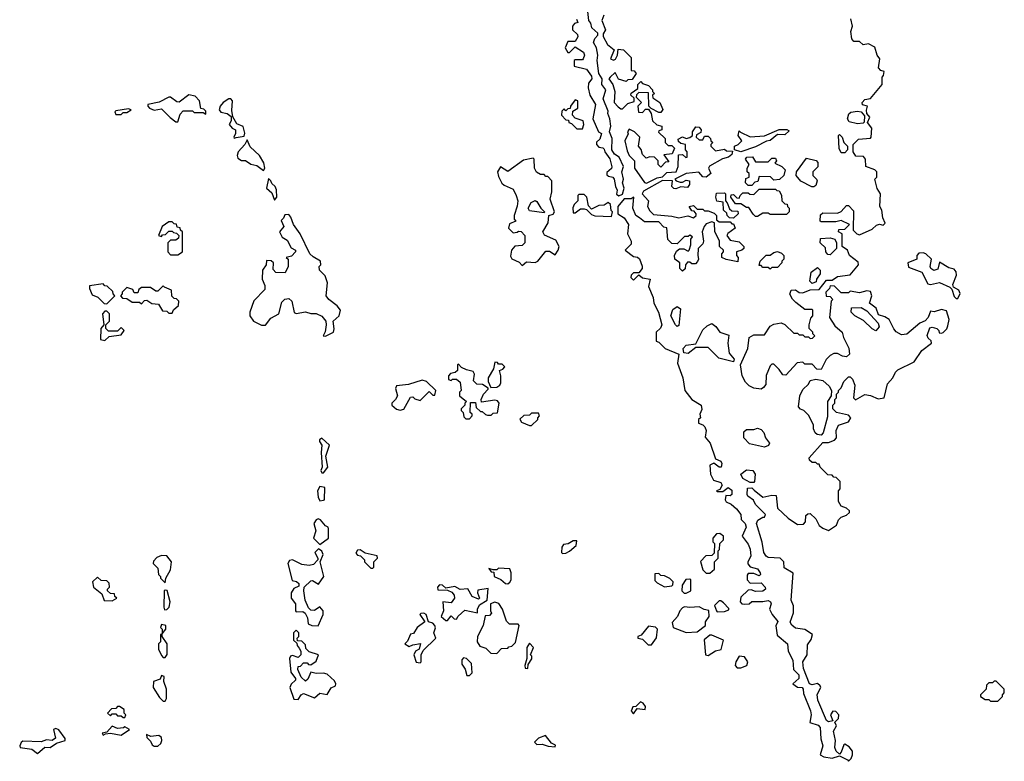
# Model space of a CAD drawing. Extents: x 2380107 to 2585170, y 384273 to 546161.
# Tile 69 of 256: x 2468088 to 2473490, y 465180 to 469250. Entities that reach past the tile are written whole.
import ezdxf

# ---------------------------------------------------------------- set-up
doc = ezdxf.new("R2010")
doc.units = 0

msp = doc.modelspace()

# ---------------------------------------------------------------- linework, layer by layer
at = {"layer": '0CON05XD'}
for points in [[(2471375, 468283.8), (2471395, 468292.5), (2471404, 468325), (2471394.2, 468354.2), (2471401.2, 468375), (2471391.2, 468415), (2471400, 468445), (2471377.5, 468495), (2471351.7, 468511.7), (2471337.1, 468535), (2471338.3, 468598.3), (2471324, 468635), (2471331.2, 468665), (2471326.4, 468706.4), (2471313.8, 468735), (2471317, 468747), (2471289.2, 468815), (2471303.3, 468865), (2471281.2, 468895), (2471283.3, 468925), (2471264.3, 468954.3), (2471256.2, 469025), (2471260, 469055), (2471253.3, 469095), (2471236.2, 469125), (2471243.9, 469146.1), (2471260, 469165), (2471260, 469175), (2471226.2, 469205), (2471221.2, 469231.2), (2471210, 469245), (2471204, 469295)], [(2471292.5, 469275), (2471282.5, 469245), (2471302.5, 469195), (2471288.3, 469171.7), (2471288.3, 469158.3), (2471313.6, 469113.6), (2471350, 469085), (2471330, 469035), (2471345, 469027.5), (2471356.4, 469033.6), (2471367.5, 469055), (2471371.7, 469088.3), (2471400, 469085), (2471441.7, 469041.7), (2471441.7, 468971.7), (2471458.3, 468968.3), (2471470, 468955), (2471448.3, 468921.7), (2471425, 468920), (2471415, 468910), (2471373.6, 468923.6), (2471355, 468960), (2471327.5, 468935), (2471320, 468925), (2471342.5, 468895), (2471353.8, 468855), (2471350, 468795), (2471370.7, 468770.7), (2471385, 468760), (2471395, 468760), (2471425, 468790), (2471458.3, 468801.7), (2471458.3, 468818.3), (2471440, 468835), (2471443, 468847), (2471478.3, 468871.7), (2471480, 468895), (2471495, 468910), (2471505, 468900), (2471538.3, 468888.3), (2471560, 468865), (2471560, 468855), (2471570, 468845), (2471560, 468835), (2471561.7, 468821.7), (2471600, 468795), (2471617, 468757), (2471605, 468740), (2471595, 468740), (2471551.7, 468761.7), (2471540, 468775), (2471538.3, 468848.3), (2471485, 468850), (2471471.7, 468838.3), (2471470, 468825), (2471500, 468795), (2471480, 468775), (2471483, 468743), (2471505, 468740), (2471521.7, 468758.3), (2471538.3, 468758.3), (2471552.5, 468735), (2471560, 468695), (2471583, 468673), (2471610, 468665), (2471610, 468645), (2471595, 468640), (2471591.7, 468631.7), (2471628.3, 468598.3), (2471630, 468575), (2471645, 468560), (2471665, 468560), (2471680, 468545), (2471667, 468513), (2471621.7, 468508.3), (2471650, 468470), (2471631.7, 468468.3), (2471605, 468440), (2471590, 468455), (2471590, 468475), (2471570, 468495), (2471545, 468497.5), (2471525, 468490), (2471505, 468510), (2471496.7, 468536.7), (2471482.5, 468555), (2471490, 468605), (2471460, 468635), (2471431.7, 468648.3), (2471422.5, 468635), (2471427, 468623), (2471407.5, 468585), (2471420.7, 468530.7), (2471432.5, 468505), (2471460, 468475), (2471460, 468435), (2471516.4, 468356.4), (2471526.4, 468353.6), (2471585, 468382.5), (2471615, 468387.5), (2471638.3, 468411.7), (2471690, 468415), (2471700, 468445), (2471701.7, 468508.3), (2471725, 468510), (2471743, 468493), (2471750, 468495), (2471750, 468525), (2471740, 468535), (2471740, 468565), (2471715, 468570), (2471701.7, 468581.7), (2471700, 468595), (2471725, 468607.5), (2471745, 468597.5), (2471765, 468602.5), (2471780, 468615), (2471780, 468635), (2471798.3, 468661.7), (2471815, 468660), (2471827.5, 468645), (2471825, 468630), (2471801.7, 468618.3), (2471800, 468605), (2471815, 468590), (2471835, 468590), (2471845, 468610), (2471865, 468610), (2471878.3, 468598.3), (2471880, 468585), (2471890, 468575), (2471880, 468565), (2471880, 468555), (2471905, 468530), (2471955, 468540), (2471965, 468530), (2471998.3, 468528.3), (2471995, 468510), (2471977.5, 468495), (2471943.8, 468486.2), (2471873.3, 468446.7), (2471867.5, 468435), (2471880, 468405), (2471855, 468386.2), (2471835, 468386.7), (2471813, 468413), (2471743.9, 468406.1), (2471682.5, 468375), (2471690, 468365), (2471711.7, 468358.3), (2471725, 468357.5), (2471745, 468370), (2471762.5, 468365), (2471762.5, 468345), (2471751.7, 468328.3), (2471715, 468332.5), (2471688.3, 468321.7), (2471676.4, 468323.6), (2471666.2, 468335), (2471670, 468365), (2471615, 468367.5), (2471510.5, 468309.5), (2471502.5, 468295), (2471537.5, 468255), (2471532.5, 468225), (2471545, 468200), (2471565, 468180), (2471665, 468172.5), (2471703.3, 468163.3), (2471753, 468173), (2471785, 468162.5), (2471800, 468175), (2471800, 468185), (2471788.3, 468198.3), (2471775, 468200), (2471760, 468225), (2471785, 468230), (2471805, 468210), (2471835, 468210), (2471845, 468200), (2471865, 468200), (2471898.3, 468188.3), (2471910, 468175), (2471911.7, 468151.7), (2471925, 468140), (2471985, 468140), (2471995, 468130), (2472005, 468130), (2472012.5, 468105), (2471973.6, 468076.4), (2471967.5, 468065), (2471985, 468040), (2472035, 468030), (2472060, 468005), (2472060, 467995), (2472050, 467985), (2472020, 467975), (2472020, 467955), (2472030, 467945), (2472028.3, 467921.7), (2471963, 467933), (2471940, 467945), (2471940, 467965), (2471950, 467975), (2471950, 467985), (2471927.5, 468005), (2471927, 468037), (2471902.5, 468085), (2471900, 468135), (2471885, 468140), (2471855, 468130), (2471842.5, 468115), (2471832.5, 468085), (2471840, 468035), (2471835, 468020), (2471810, 467995), (2471807.5, 467955), (2471812.5, 467935), (2471807, 467923), (2471795, 467910), (2471775, 467910), (2471765, 467920), (2471751.7, 467918.3), (2471740, 467905), (2471738.3, 467881.7), (2471725, 467870), (2471710, 467885), (2471710, 467915), (2471682.5, 467935), (2471680, 467955), (2471690.7, 467979.3), (2471708.3, 467991.7), (2471731.7, 467991.7), (2471755, 467980), (2471760, 467985), (2471770, 468015), (2471770, 468045), (2471778.3, 468058.3), (2471765, 468067.5), (2471755, 468060), (2471735, 468060), (2471695, 468020), (2471665, 468022.5), (2471643, 468043), (2471638.3, 468108.3), (2471621.7, 468111.7), (2471595, 468140), (2471515, 468140), (2471487.5, 468162.5), (2471468.8, 468175), (2471452, 468215), (2471456.7, 468276.7), (2471443.3, 468266.7), (2471405, 468266.7), (2471370, 468225), (2471370, 468185), (2471405, 468162.5), (2471428.8, 468125), (2471422.5, 468075), (2471442.5, 468035), (2471441.7, 468018.3), (2471410, 467985), (2471455, 467950), (2471477, 467947), (2471488.3, 467938.3), (2471503, 467897), (2471502.5, 467885), (2471485, 467860), (2471455, 467860), (2471441.7, 467848.3), (2471440, 467835), (2471455, 467820), (2471485, 467850), (2471505, 467832.5), (2471546.2, 467825), (2471537.5, 467785), (2471562.5, 467725), (2471567.5, 467695), (2471593.3, 467645), (2471610, 467575), (2471603.6, 467556.4), (2471580, 467535), (2471580, 467485), (2471595, 467480), (2471630, 467445), (2471703.3, 467415), (2471696.7, 467365), (2471726.2, 467285), (2471737.5, 467215), (2471776.1, 467166.1), (2471825.8, 467135), (2471829.5, 467110.5), (2471820, 467085), (2471822.5, 467065), (2471812.5, 467055), (2471812.5, 467035), (2471835, 467026.7), (2471846.2, 467015), (2471853.8, 466995), (2471848.3, 466958.3), (2471876.7, 466925), (2471905, 466840), (2471935, 466828), (2471940.8, 466815), (2471936.2, 466795), (2471925, 466793.3), (2471897, 466817)], [(2471142.5, 469252.5), (2471150, 469235), (2471131.7, 469228.3), (2471120, 469215), (2471120, 469195), (2471148.3, 469168.3), (2471150, 469155), (2471135, 469130), (2471095, 469130), (2471080, 469095), (2471095, 469070), (2471105, 469070), (2471135, 469100), (2471181.7, 469071.7), (2471186.7, 469055), (2471180, 469035), (2471175, 469030), (2471135, 469030), (2471130, 469025), (2471130, 468995), (2471198.3, 468978.3), (2471225, 468940), (2471226.7, 468925), (2471208.3, 468901.7), (2471206.7, 468875), (2471216.4, 468836.4), (2471246.7, 468785), (2471232.5, 468705), (2471262.5, 468635), (2471280, 468625), (2471270, 468595), (2471253, 468577), (2471252.5, 468565), (2471265, 468550), (2471287, 468547), (2471295, 468540), (2471297.5, 468525), (2471325.8, 468485.8), (2471337, 468443), (2471335, 468433.3), (2471308.3, 468411.7), (2471308.3, 468398.3), (2471318.3, 468391.7), (2471342.5, 468385), (2471350, 468375), (2471356.7, 468335), (2471366.7, 468315), (2471363, 468293), (2471375, 468283.8)], [(2472635, 465180), (2472650, 465195), (2472657.5, 465215), (2472656.7, 465235), (2472639.2, 465259.2), (2472615, 465273.3), (2472609.3, 465270.7), (2472595, 465230), (2472585, 465220), (2472567.5, 465235), (2472560, 465255), (2472563.3, 465295), (2472552.5, 465345), (2472570, 465375), (2472560, 465395), (2472580, 465415), (2472582.5, 465435), (2472565, 465453.3), (2472550, 465455), (2472536.7, 465435), (2472548.3, 465401.7), (2472525, 465397.5), (2472514.2, 465404.2), (2472466.2, 465515), (2472464, 465546), (2472482.5, 465585), (2472480, 465595), (2472465, 465607.5), (2472435, 465598.8), (2472421.2, 465605), (2472388.6, 465688.6), (2472384.3, 465725.7), (2472408.8, 465765), (2472410.7, 465819.3), (2472430.7, 465849.3), (2472437.5, 465875), (2472395, 465903.8), (2472345, 465911.2), (2472325, 465926.7), (2472314.2, 465944.2), (2472333.3, 465995), (2472333, 466033), (2472320, 466065), (2472331.7, 466211.7), (2472281.7, 466241.7), (2472280, 466275), (2472260, 466295), (2472195, 466298.8), (2472183.8, 466305), (2472170.8, 466325), (2472162.3, 466382.3), (2472130, 466485), (2472137, 466503), (2472165, 466520), (2472175, 466520), (2472180, 466535), (2472125, 466590), (2472113, 466613), (2472082.5, 466635), (2472080, 466645), (2472081.7, 466678.3), (2472105, 466680), (2472118.3, 466668.3), (2472165, 466630), (2472215, 466640), (2472238.3, 466638.3), (2472245, 466570), (2472303.6, 466513.6), (2472355, 466480), (2472388.3, 466481.7), (2472400, 466495), (2472401.7, 466528.3), (2472411.7, 466538.3), (2472425, 466540), (2472455, 466510), (2472473.6, 466473.6), (2472495, 466460), (2472525, 466447.5), (2472570, 466475), (2472580, 466505), (2472595, 466520), (2472625, 466530), (2472640, 466545), (2472640, 466555), (2472625, 466570), (2472595, 466580), (2472580, 466605), (2472580, 466665), (2472590, 466675), (2472590, 466715), (2472568.3, 466738.3), (2472555, 466740), (2472545, 466750), (2472521.7, 466751.7), (2472480, 466795), (2472475, 466810), (2472465, 466810), (2472455, 466820), (2472435, 466820), (2472421.7, 466831.7), (2472420, 466845), (2472495, 466930), (2472525, 466930), (2472558.3, 466941.7), (2472570, 466955), (2472567.5, 466995), (2472580, 467025), (2472635, 467042.5), (2472647.5, 467065), (2472635, 467080), (2472570, 467095), (2472550, 467115), (2472550, 467135), (2472560, 467145), (2472560, 467165), (2472570, 467175), (2472570, 467195), (2472580, 467205), (2472580, 467215), (2472595, 467230), (2472610, 467265), (2472635, 467290), (2472645, 467290), (2472657, 467277), (2472670, 467245), (2472662.5, 467175), (2472673, 467163), (2472725, 467192.5), (2472755, 467187.5), (2472798.3, 467168.3), (2472830, 467175), (2472848.3, 467251.7), (2472877.5, 467285), (2472892.5, 467315), (2472905, 467327.5), (2472995, 467372.5), (2473037.5, 467435), (2473090, 467475), (2473088.3, 467488.3), (2473071.7, 467501.7), (2473066.4, 467516.4), (2473080.7, 467559.3), (2473095, 467562.5), (2473120, 467555), (2473130, 467545), (2473131.7, 467531.7), (2473145, 467530), (2473155, 467532.5), (2473175, 467552.5), (2473180.7, 467569.3), (2473187.5, 467605), (2473173, 467653), (2473145, 467660), (2473105, 467647.5), (2473085, 467650), (2473072.5, 467615), (2473055, 467597.5), (2473026.4, 467583.6), (2472955, 467523.3), (2472925, 467520), (2472897, 467537), (2472883.6, 467553.6), (2472857.5, 467605), (2472835, 467620), (2472800, 467630), (2472786.4, 467666.4), (2472750, 467695), (2472762.5, 467735), (2472755, 467757.5), (2472735, 467762.5), (2472695, 467750), (2472645, 467760), (2472635, 467750), (2472595, 467750), (2472558.3, 467788.3), (2472535, 467790), (2472530, 467775), (2472510, 467755), (2472511.7, 467731.7), (2472535, 467730), (2472550, 467715), (2472540, 467705), (2472530, 467615), (2472560.7, 467570.7), (2472600, 467535), (2472607.5, 467505), (2472637, 467447), (2472640, 467415), (2472625, 467400), (2472603, 467403), (2472575, 467417.5), (2472555, 467417.5), (2472535, 467407.5), (2472512.5, 467385), (2472485, 467330), (2472461.7, 467331.7), (2472435, 467360), (2472395, 467360), (2472385, 467370), (2472353, 467367), (2472291.7, 467298.3), (2472275, 467300), (2472255, 467330), (2472225, 467360), (2472215, 467360), (2472205, 467350), (2472183, 467297), (2472181.7, 467248.3), (2472169.3, 467230.7), (2472155, 467222.5), (2472115, 467227.5), (2472090.7, 467240.7), (2472070.7, 467260.7), (2472052.5, 467295), (2472042.5, 467355), (2472082.5, 467445), (2472090, 467505), (2472115, 467520), (2472175, 467520), (2472205, 467568.8), (2472225, 467578.8), (2472266.4, 467586.4), (2472286.4, 467576.4), (2472335, 467530), (2472355, 467530), (2472365, 467520), (2472385, 467520), (2472395, 467510), (2472415, 467510), (2472425, 467500), (2472438.3, 467501.7), (2472450, 467515), (2472440, 467525), (2472440, 467535), (2472420, 467555), (2472420, 467575), (2472428.3, 467611.7), (2472440, 467625), (2472440, 467655), (2472435, 467660), (2472395, 467660), (2472347, 467697), (2472327, 467717), (2472313.6, 467743.6), (2472320, 467765), (2472345, 467766.7), (2472365, 467752.5), (2472385, 467750), (2472425, 467767.5), (2472475, 467770), (2472515, 467820), (2472545, 467820), (2472575, 467840), (2472645, 467850), (2472690, 467905), (2472688.3, 467918.3), (2472640, 467955), (2472630, 467985), (2472600, 468005), (2472600, 468075), (2472580, 468085), (2472581.7, 468098.3), (2472615, 468100), (2472640, 468125), (2472595, 468147.5), (2472565, 468140), (2472485, 468140), (2472480, 468145), (2472481.7, 468178.3), (2472495, 468190), (2472575, 468187.5), (2472595, 468197.5), (2472625, 468230), (2472635, 468230), (2472661.7, 468201.7), (2472660, 468095), (2472680, 468075), (2472695, 468070), (2472765, 468100), (2472788.3, 468121.7), (2472805, 468127.5), (2472825, 468122.5), (2472837, 468133), (2472823, 468163), (2472817.5, 468205), (2472807.5, 468225), (2472810, 468295), (2472793, 468323), (2472780, 468375), (2472790, 468385), (2472790, 468415), (2472780, 468425), (2472730, 468445), (2472727.5, 468485), (2472718.3, 468498.3), (2472675, 468500), (2472660, 468525), (2472660, 468565), (2472690, 468595), (2472755, 468600), (2472760, 468605), (2472762.5, 468655), (2472740, 468685), (2472752.5, 468715), (2472735.9, 468735.9), (2472733, 468753), (2472740, 468775), (2472711.7, 468781.7), (2472710, 468795), (2472725, 468812.5), (2472755, 468817.5), (2472820, 468895), (2472820, 468935), (2472827, 468943), (2472830, 468965), (2472811.7, 468971.7), (2472800, 468985), (2472807.5, 469035), (2472792.5, 469055), (2472779.3, 469099.3), (2472745, 469116.7), (2472715, 469112.5), (2472695, 469130), (2472665, 469130), (2472652.5, 469145), (2472647.5, 469185), (2472656.2, 469215), (2472647.5, 469255)], [(2468955, 468690), (2468968.3, 468731.7), (2468985, 468750), (2469035, 468750), (2469045, 468740), (2469095, 468740), (2469108.3, 468731.7), (2469108.3, 468748.3), (2469098.3, 468758.3), (2469081.7, 468761.7), (2469073.3, 468805), (2469050.9, 468830.9), (2469015, 468838.1), (2468963, 468797), (2468949.3, 468799.3), (2468915, 468824), (2468905, 468824.2), (2468853.3, 468796.7), (2468790, 468785), (2468790, 468775), (2468800, 468765), (2468825, 468752.5), (2468865, 468760), (2468913.6, 468713.6), (2468945, 468690), (2468955, 468690)], [(2469265, 468600), (2469275, 468602.5), (2469319.3, 468610.7), (2469323, 468627), (2469313, 468663), (2469278.8, 468678.8), (2469257.5, 468717.5), (2469251.4, 468751.4), (2469256, 468805), (2469245.7, 468815.7), (2469235, 468815.7), (2469203.8, 468795), (2469186.7, 468775), (2469182.5, 468755), (2469191.7, 468741.7), (2469225.8, 468735.8), (2469248.3, 468718.3), (2469247.5, 468695), (2469237.5, 468675), (2469252.5, 468655), (2469272.5, 468645), (2469272.5, 468625), (2469262.5, 468605), (2469265, 468600)], [(2471175, 468650), (2471182.5, 468675), (2471180, 468695), (2471135, 468710), (2471120, 468725), (2471121.7, 468748.3), (2471150, 468765), (2471150, 468805), (2471135, 468810), (2471110, 468775), (2471108.3, 468761.7), (2471095, 468760), (2471085, 468750), (2471075, 468760), (2471061.7, 468748.3), (2471060, 468725), (2471085, 468700), (2471098.3, 468698.3), (2471100, 468685), (2471115, 468680), (2471145, 468650), (2471175, 468650)], [(2468645, 468730), (2468655, 468740), (2468675, 468740), (2468700, 468755), (2468685, 468760), (2468615, 468750), (2468610, 468745), (2468615, 468730), (2468645, 468730)], [(2472685, 468678.8), (2472639.3, 468689.3), (2472628.8, 468705), (2472636.7, 468733.3), (2472647.5, 468742.5), (2472685, 468747.5), (2472705, 468743.3), (2472723, 468723), (2472721.7, 468688.3), (2472715, 468682.5), (2472685, 468678.8)], [(2472045, 468523.8), (2472010, 468535), (2472010, 468555), (2472030, 468565), (2472050, 468585), (2472030, 468615), (2472035, 468640), (2472041.7, 468631.7), (2472095, 468607.5), (2472175, 468612.5), (2472255, 468646.7), (2472296.7, 468646.7), (2472310, 468640), (2472285, 468617.5), (2472245, 468620), (2472205, 468586.7), (2472185, 468583.3), (2472125, 468552), (2472045, 468523.8)], [(2472615, 468520), (2472595, 468520), (2472583, 468543), (2472580, 468615), (2472585, 468620), (2472600, 468605), (2472610, 468575), (2472630, 468555), (2472630, 468535), (2472615, 468520)], [(2469425, 468422.5), (2469432.5, 468435), (2469426.2, 468465), (2469403.3, 468505), (2469351.7, 468551.7), (2469335, 468590), (2469323.3, 468565), (2469286.7, 468525), (2469280, 468505), (2469285, 468490), (2469305, 468477.5), (2469327, 468477), (2469355, 468456.7), (2469388.9, 468448.9), (2469425, 468422.5)], [(2470845, 467900), (2470868.3, 467921.7), (2470915, 467917.5), (2470930, 467925), (2470975, 467980), (2470995, 467980), (2471025, 467960), (2471042.5, 467985), (2471046.7, 468005), (2471029.3, 468039.3), (2470966.7, 468066.7), (2470957.5, 468085), (2470987.5, 468135), (2470990, 468175), (2471015, 468182.5), (2471022.5, 468195), (2470997.5, 468265), (2471007.5, 468305), (2471007.5, 468365), (2470985, 468390), (2470975, 468390), (2470965, 468400), (2470945, 468400), (2470923.6, 468413.6), (2470912.5, 468435), (2470910, 468485), (2470905, 468490), (2470851.7, 468478.3), (2470765, 468417.5), (2470725, 468442.5), (2470710, 468415), (2470715, 468390), (2470733.6, 468353.6), (2470745, 468342.5), (2470795, 468320), (2470812.5, 468285), (2470820, 468255), (2470817, 468227), (2470800, 468175), (2470800, 468155), (2470810, 468145), (2470775, 468130), (2470770, 468105), (2470795, 468080), (2470817, 468083), (2470825, 468090), (2470838.3, 468088.3), (2470860, 468065), (2470860, 468025), (2470845, 468010), (2470805, 468007.5), (2470786.7, 467985), (2470781.2, 467951.2), (2470787, 467937), (2470828.3, 467918.3), (2470845, 467900)], [(2472105, 468340), (2472085, 468340), (2472070, 468355), (2472071.7, 468378.3), (2472090, 468385), (2472090, 468405), (2472080, 468415), (2472080, 468435), (2472090, 468455), (2472070, 468485), (2472077.5, 468495), (2472107.7, 468497.7), (2472125, 468470), (2472195, 468470), (2472215, 468490), (2472235, 468490), (2472240, 468475), (2472231.7, 468461.7), (2472270, 468445), (2472287.5, 468425), (2472280, 468395), (2472257, 468373), (2472225, 468370), (2472207, 468387), (2472145, 468390), (2472138.3, 468361.7), (2472121.7, 468358.3), (2472105, 468340)], [(2472445, 468332.5), (2472433, 468333), (2472373, 468363), (2472347.5, 468395), (2472350, 468415), (2472405, 468490), (2472457, 468477), (2472467, 468467), (2472467, 468443), (2472440, 468415), (2472440, 468395), (2472460, 468375), (2472462.5, 468365), (2472455, 468340), (2472445, 468332.5)], [(2469485, 468260), (2469497.5, 468275), (2469496.4, 468316.4), (2469490, 468335), (2469470.7, 468350.7), (2469466.1, 468366.1), (2469452.5, 468377.5), (2469442.5, 468325), (2469470.5, 468300.5), (2469485, 468260)], [(2471335, 468170), (2471340, 468195), (2471333, 468203), (2471330, 468235), (2471317, 468247), (2471295, 468232.5), (2471265, 468230), (2471225, 468210), (2471208.3, 468228.3), (2471200, 468275), (2471185, 468290), (2471155, 468290), (2471150, 468285), (2471150, 468255), (2471130, 468235), (2471123, 468217), (2471125, 468190), (2471135, 468190), (2471165, 468212.5), (2471185, 468212.5), (2471198.3, 468208.3), (2471225, 468180), (2471243.6, 468173.6), (2471335, 468170)], [(2472005, 468160), (2471981.7, 468161.7), (2471970, 468175), (2471968.3, 468188.3), (2471950, 468205), (2471948.3, 468248.3), (2471913.3, 468253.3), (2471907.5, 468275), (2471911.7, 468298.3), (2471955, 468300), (2471960, 468295), (2471960, 468255), (2471970, 468245), (2471981.7, 468211.7), (2471995, 468200), (2472028.3, 468198.3), (2472030, 468185), (2472005, 468160)], [(2472135, 468170), (2472125, 468170), (2472111.7, 468181.7), (2472088.3, 468218.3), (2472075, 468220), (2472045, 468240), (2472015, 468240), (2471990, 468275), (2471991.7, 468288.3), (2472005, 468290), (2472021.7, 468271.7), (2472035, 468270), (2472040, 468285), (2472055, 468300), (2472085, 468300), (2472093, 468293), (2472115, 468290), (2472145, 468320), (2472235, 468320), (2472241.7, 468311.7), (2472255, 468310), (2472267, 468287), (2472270, 468255), (2472285, 468240), (2472298.3, 468238.3), (2472300, 468225), (2472310, 468215), (2472310, 468195), (2472295, 468180), (2472205, 468180), (2472195, 468187.5), (2472165, 468187.5), (2472135, 468170)], [(2470965, 468190), (2470885, 468200), (2470877.5, 468215), (2470893.6, 468246.4), (2470915, 468257.5), (2470925, 468252.5), (2470946.4, 468216.4), (2470967.5, 468195), (2470965, 468190)], [(2468955, 467960), (2468980, 467975), (2468980, 468085), (2468970, 468095), (2468968.3, 468108.3), (2468951.7, 468111.7), (2468948.3, 468128.3), (2468935, 468130), (2468925, 468140), (2468905, 468140), (2468870, 468115), (2468850, 468065), (2468865, 468060), (2468871.7, 468068.3), (2468888.3, 468071.7), (2468905, 468090), (2468925, 468090), (2468931.7, 468081.7), (2468948.3, 468078.3), (2468960, 468065), (2468958.3, 468051.7), (2468945, 468040), (2468915, 468040), (2468900, 468025), (2468900, 467975), (2468915, 467960), (2468955, 467960)], [(2469765, 467513.3), (2469810, 467535), (2469813.6, 467553.6), (2469807.5, 467595), (2469840, 467625), (2469847.5, 467655), (2469829.3, 467679.3), (2469784.1, 467714.1), (2469770, 467735), (2469776.7, 467805), (2469763.3, 467845), (2469732.5, 467875), (2469730, 467895), (2469740, 467905), (2469737.5, 467925), (2469697.7, 467947.7), (2469680, 467965), (2469626.7, 468075), (2469590, 468125), (2469575.9, 468165.9), (2469565, 468180), (2469541.7, 468178.3), (2469535, 468160), (2469521.7, 468148.3), (2469536.7, 468115), (2469512.5, 468085), (2469527, 468057), (2469555, 468040), (2469577, 467997), (2469600, 467985), (2469600, 467975), (2469578.3, 467951.7), (2469550, 467945), (2469560, 467935), (2469560, 467895), (2469545, 467860), (2469493, 467863), (2469478.3, 467878.3), (2469480, 467915), (2469467, 467927), (2469441.7, 467928.3), (2469440, 467905), (2469420, 467875), (2469417.5, 467825), (2469431.7, 467791.7), (2469431.7, 467768.3), (2469373, 467707), (2469350, 467645), (2469350, 467625), (2469370, 467595), (2469413.6, 467573.6), (2469436, 467574), (2469465, 467612.5), (2469510, 467635), (2469525, 467700), (2469543, 467717), (2469565, 467720), (2469580, 467705), (2469593.3, 467643.3), (2469605, 467637.5), (2469655, 467646.7), (2469685, 467636.7), (2469715, 467637.5), (2469745, 467622.5), (2469766.7, 467595), (2469770, 467575), (2469763.3, 467536.7), (2469752.5, 467515), (2469765, 467513.3)], [(2472535, 467960), (2472521.7, 467961.7), (2472510, 467975), (2472508.3, 467998.3), (2472480, 468025), (2472481.7, 468048.3), (2472535, 468052.5), (2472560, 468045), (2472570, 468025), (2472570, 467995), (2472535, 467960)], [(2472205, 467880), (2472195, 467890), (2472165, 467890), (2472155, 467900), (2472145, 467900), (2472150, 467925), (2472183, 467957), (2472205, 467957.5), (2472225, 467972.5), (2472245, 467977.5), (2472268.3, 467968.3), (2472280, 467955), (2472280, 467935), (2472270, 467925), (2472270, 467915), (2472245, 467890), (2472215, 467890), (2472205, 467880)], [(2473235, 467720), (2473247, 467747), (2473240, 467765), (2473211.7, 467781.7), (2473207, 467797), (2473227, 467847), (2473226.4, 467866.4), (2473215, 467880), (2473185, 467887.5), (2473135, 467920), (2473125, 467880), (2473104.1, 467874.1), (2473087.5, 467885), (2473083.8, 467895), (2473090, 467935), (2473060, 467965), (2473045, 467970), (2473021.7, 467968.3), (2473010, 467955), (2473010, 467935), (2472960, 467915), (2472965, 467892.5), (2473036.7, 467865), (2473069.5, 467799.5), (2473085, 467796.2), (2473135, 467807.5), (2473191.7, 467781.7), (2473201.7, 467771.7), (2473215, 467730), (2473225, 467720), (2473235, 467720)], [(2472435, 467802.5), (2472422.5, 467815), (2472430, 467865), (2472465, 467890), (2472480, 467875), (2472480, 467855), (2472460, 467825), (2472458.3, 467811.7), (2472435, 467802.5)], [(2468565, 467690), (2468610, 467735), (2468600, 467745), (2468598.3, 467758.3), (2468568.3, 467788.3), (2468555, 467790), (2468545, 467800), (2468470.7, 467789.3), (2468470, 467775), (2468485, 467740), (2468517, 467727), (2468551.7, 467691.7), (2468565, 467690)], [(2468925, 467640), (2468931.7, 467658.3), (2468958.3, 467681.7), (2468960, 467705), (2468948.3, 467718.3), (2468935, 467720), (2468921.7, 467731.7), (2468920, 467765), (2468881.7, 467781.7), (2468875, 467790), (2468845, 467760), (2468835, 467760), (2468805, 467780), (2468755, 467780), (2468741.7, 467768.3), (2468735, 467750), (2468715, 467750), (2468708.3, 467768.3), (2468675, 467780), (2468650, 467755), (2468650, 467745), (2468640, 467735), (2468651.7, 467721.7), (2468675, 467720), (2468705, 467700), (2468745, 467700), (2468755, 467690), (2468771.7, 467708.3), (2468785, 467710), (2468813, 467693), (2468848.3, 467688.3), (2468871.7, 467651.7), (2468895, 467650), (2468905, 467640), (2468925, 467640)], [(2468555, 467490), (2468578.3, 467511.7), (2468645, 467520), (2468660, 467545), (2468645, 467560), (2468625, 467540), (2468575, 467540), (2468560, 467555), (2468560, 467575), (2468580, 467595), (2468580, 467635), (2468565, 467650), (2468555, 467650), (2468542.5, 467635), (2468550, 467575), (2468532.5, 467555), (2468530, 467495), (2468555, 467490)], [(2471695, 467566.7), (2471686.7, 467575), (2471660, 467625), (2471671.1, 467658.9), (2471695, 467676.7), (2471713.6, 467663.6), (2471705, 467572.5), (2471695, 467566.7)], [(2472785, 467542.5), (2472765, 467552.5), (2472718.3, 467598.3), (2472670, 467625), (2472650, 467645), (2472651.7, 467668.3), (2472705, 467670), (2472735, 467652.5), (2472797.5, 467585), (2472802.5, 467565), (2472785, 467542.5)], [(2472005, 467372.5), (2471923, 467393), (2471865, 467450), (2471798.3, 467451.7), (2471755, 467417.5), (2471731.4, 467421.4), (2471728, 467445), (2471745, 467463.8), (2471798.3, 467471.7), (2471835, 467547.5), (2471859.3, 467570.7), (2471885, 467582.5), (2471906.4, 467566.4), (2471930, 467535), (2471978.3, 467518.3), (2471973.3, 467475), (2471980.7, 467420.7), (2472007, 467387), (2472005, 467372.5)], [(2470555, 467060), (2470570, 467075), (2470570, 467085), (2470560, 467095), (2470561.7, 467148.3), (2470588.3, 467148.3), (2470591.7, 467121.7), (2470615, 467100), (2470625, 467100), (2470643, 467083), (2470655, 467080), (2470675, 467080), (2470685, 467090), (2470708.3, 467091.7), (2470717.5, 467145), (2470708.3, 467158.3), (2470695, 467162.5), (2470621.7, 467151.7), (2470620, 467165), (2470632.5, 467195), (2470658.3, 467221.7), (2470658.3, 467228.3), (2470627, 467247), (2470595, 467250), (2470578.3, 467268.3), (2470582.5, 467305), (2470575, 467320), (2470538.3, 467328.3), (2470511.7, 467341.7), (2470495, 467360), (2470490, 467355), (2470490, 467325), (2470477, 467313), (2470451.7, 467308.3), (2470440, 467295), (2470440, 467275), (2470455, 467270), (2470463, 467277), (2470485, 467277.5), (2470505, 467260), (2470510, 467215), (2470500, 467205), (2470500, 467185), (2470540, 467155), (2470530, 467145), (2470530, 467135), (2470510, 467115), (2470510, 467105), (2470520, 467095), (2470525, 467070), (2470535, 467060), (2470555, 467060)], [(2470671.7, 467231.7), (2470705, 467233.3), (2470722.5, 467245), (2470727, 467257), (2470727.5, 467295), (2470720, 467325), (2470738.3, 467331.7), (2470750, 467345), (2470735, 467360), (2470715, 467360), (2470708.3, 467368.3), (2470695, 467370), (2470687, 467333), (2470657.5, 467285), (2470657.5, 467265), (2470671.7, 467231.7)], [(2470175, 467107.5), (2470195, 467112.5), (2470231.7, 467178.3), (2470245, 467180), (2470255, 467170), (2470285, 467160), (2470335, 467210), (2470355, 467190), (2470365, 467190), (2470370, 467215), (2470320, 467265), (2470295, 467272.5), (2470221.7, 467248.3), (2470155, 467240), (2470150, 467225), (2470160, 467185), (2470150, 467165), (2470130, 467145), (2470130, 467135), (2470155, 467112.5), (2470175, 467107.5)], [(2472485, 466970), (2472463, 466973), (2472451.7, 466981.7), (2472442.5, 467005), (2472442.5, 467025), (2472417, 467077), (2472390, 467105), (2472371.7, 467111.7), (2472360, 467125), (2472367.5, 467185), (2472385, 467220), (2472415, 467250), (2472425, 467270), (2472455, 467277.5), (2472495, 467270), (2472529.3, 467239.3), (2472542.5, 467215), (2472540, 467185), (2472520, 467155), (2472519.3, 467070.7), (2472497, 466983), (2472485, 466970)], [(2470885, 467022.5), (2470895, 467023.3), (2470930, 467055), (2470930, 467065), (2470940, 467075), (2470935, 467090), (2470895, 467090), (2470885, 467080), (2470853, 467077), (2470831.7, 467058.3), (2470841.7, 467041.7), (2470885, 467022.5)], [(2472175, 466903.3), (2472091.7, 466921.7), (2472060, 466955), (2472061.7, 466988.3), (2472075, 467000), (2472115, 467000), (2472135, 467007.5), (2472155, 467000), (2472170, 466985), (2472180, 466955), (2472202.5, 466925), (2472196.4, 466913.6), (2472175, 466903.3)], [(2469755, 466763.3), (2469777.5, 466795), (2469766.7, 466855), (2469786.7, 466915), (2469745, 466952.5), (2469732.5, 466945), (2469732.5, 466935), (2469746.2, 466915), (2469742, 466875), (2469746.7, 466795), (2469740, 466775), (2469745, 466763.3), (2469755, 466763.3)], [(2471897, 466817), (2471873.8, 466805), (2471877.5, 466755), (2471893.6, 466723.6), (2471935, 466710), (2471942.5, 466695), (2471928.3, 466671.7), (2471910, 466665), (2471915, 466660), (2471945, 466660), (2471975, 466683.3), (2471995, 466667.5), (2471995, 466643.3), (2471985, 466636.7), (2471961.7, 466638.3), (2471957.5, 466615), (2471963.9, 466603.9), (2471990.5, 466590.5), (2472020, 466565), (2472043.8, 466535), (2472046.1, 466506.1), (2472067.5, 466485), (2472073.1, 466465), (2472052.5, 466415), (2472085, 466372.5), (2472096, 466345), (2472100, 466305), (2472082.5, 466275), (2472083, 466263), (2472095, 466247.5), (2472135, 466236.2), (2472150, 466215), (2472152.5, 466205), (2472145, 466197.5), (2472115, 466210), (2472085, 466210), (2472078.3, 466201.7), (2472080, 466175), (2472095, 466157.5), (2472155, 466160), (2472178, 466135), (2472178.8, 466125), (2472165, 466113.8), (2472125, 466112.5), (2472101.7, 466121.7), (2472085, 466120), (2472045, 466080), (2472040, 466055), (2472050, 466045), (2472065, 466042.5), (2472090, 466045), (2472105, 466057.5), (2472165, 466056.7), (2472195, 466063.3), (2472206.7, 466055), (2472210, 466045), (2472202.5, 466015), (2472216.7, 465985), (2472247.5, 465947.5), (2472237, 465923), (2472243, 465873), (2472300.8, 465825), (2472303.3, 465785), (2472330, 465735), (2472333.8, 465683.8), (2472363.3, 465655), (2472362.5, 465635), (2472330, 465605), (2472355, 465587.5), (2472380, 465585), (2472386.7, 465575), (2472387.5, 465552.5), (2472426.8, 465456.8), (2472430, 465435), (2472422.5, 465392.5), (2472468.5, 465378.5), (2472480, 465365), (2472484.2, 465304.2), (2472494, 465265), (2472480, 465215), (2472500, 465205), (2472545, 465198), (2472585, 465210), (2472628.8, 465188.8), (2472635, 465180)], [(2472115, 466710), (2472095, 466710), (2472055, 466732.5), (2472043.9, 466756.1), (2472075, 466780), (2472110, 466775), (2472122.5, 466755), (2472120, 466715), (2472115, 466710)], [(2469735, 466610), (2469755, 466612.5), (2469760, 466615), (2469761.7, 466681.7), (2469735, 466688.8), (2469721.2, 466665), (2469725, 466630), (2469735, 466610)], [(2469735, 466370), (2469782.5, 466405), (2469782.5, 466455), (2469780, 466465), (2469765, 466472.5), (2469738.8, 466505), (2469725, 466510), (2469713.8, 466505), (2469701.2, 466485), (2469712, 466445), (2469698.8, 466405), (2469735, 466370)], [(2471875, 466212.5), (2471900, 466235), (2471900, 466275), (2471920, 466295), (2471920, 466335), (2471927, 466343), (2471930, 466375), (2471950, 466395), (2471950, 466415), (2471929.3, 466429.3), (2471911.7, 466428.3), (2471890, 466405), (2471890, 466385), (2471900, 466375), (2471898.3, 466321.7), (2471885, 466310), (2471853, 466307), (2471823, 466277), (2471835, 466230), (2471855, 466212.5), (2471875, 466212.5)], [(2469725, 465923.8), (2469752.5, 465985), (2469752.5, 466005), (2469735, 466027.5), (2469705, 466006.7), (2469685, 466010), (2469672, 466022), (2469653.3, 466065), (2469646.7, 466115), (2469647.5, 466135), (2469685, 466170), (2469695, 466172.5), (2469727, 466153), (2469756.4, 466193.6), (2469736.7, 466275), (2469753.3, 466315), (2469745, 466332.5), (2469726.7, 466346.7), (2469706.7, 466325), (2469724, 466295), (2469723.8, 466285), (2469699.4, 466260.6), (2469675, 466254), (2469635, 466260), (2469585, 466286.2), (2469567.7, 466282.3), (2469558, 466265), (2469581.7, 466171.7), (2469607, 466167), (2469620, 466155), (2469618.3, 466141.7), (2469591.7, 466128.3), (2469577.5, 466105), (2469577.5, 466075), (2469600, 466045), (2469600, 466005), (2469605, 466000), (2469641.7, 466001.7), (2469653, 465993), (2469667, 465967), (2469670, 465935), (2469690, 465925), (2469725, 465923.8)], [(2471065, 466320), (2471085, 466322.5), (2471105, 466332.5), (2471140, 466365), (2471145, 466390), (2471125, 466390), (2471097, 466373), (2471070.7, 466369.3), (2471062.5, 466355), (2471060, 466325), (2471065, 466320)], [(2468885, 466160), (2468890, 466185), (2468915, 466230), (2468920, 466275), (2468895, 466306.7), (2468865, 466310), (2468840.7, 466299.3), (2468821.7, 466278.3), (2468820, 466265), (2468845, 466240), (2468850, 466205), (2468860, 466195), (2468860, 466185), (2468885, 466160)], [(2470025, 466240), (2470030, 466245), (2470030, 466275), (2470050, 466295), (2470048.3, 466308.3), (2469982.5, 466322.5), (2469955, 466340), (2469941.7, 466338.3), (2469931.7, 466321.7), (2469941.7, 466311.7), (2469958.3, 466308.3), (2469980, 466285), (2469980, 466275), (2470015, 466240), (2470025, 466240)], [(2470765, 466154.2), (2470777.7, 466162.3), (2470783.6, 466176.4), (2470783.3, 466215), (2470776.4, 466236.4), (2470715, 466240), (2470705, 466230), (2470685, 466230), (2470661.7, 466238.3), (2470675, 466220), (2470688.3, 466218.3), (2470690, 466195), (2470728.3, 466178.3), (2470752.5, 466155), (2470765, 466154.2)], [(2468595, 466060), (2468620, 466075), (2468610, 466085), (2468608.3, 466098.3), (2468585, 466100), (2468570, 466115), (2468570, 466125), (2468580, 466135), (2468578.3, 466158.3), (2468565, 466170), (2468535, 466172.5), (2468515, 466190), (2468487.5, 466165), (2468493.3, 466135), (2468538.3, 466098.3), (2468551.7, 466061.7), (2468595, 466060)], [(2471625, 466137.5), (2471665, 466142.5), (2471671.7, 466148.3), (2471672.5, 466165), (2471655, 466182.5), (2471625, 466197.5), (2471605, 466200), (2471595, 466210), (2471571.7, 466208.3), (2471573, 466173), (2471585, 466160), (2471625, 466137.5)], [(2470435, 465952.5), (2470455, 465977.5), (2470471.7, 465961.7), (2470485, 465960), (2470493.6, 465976.4), (2470530.7, 466009.3), (2470600, 465995), (2470600, 466015), (2470610.7, 466039.3), (2470652.5, 466065), (2470658.3, 466128.3), (2470601.7, 466118.3), (2470600, 466105), (2470610, 466075), (2470605, 466070), (2470570, 466085), (2470547, 466127), (2470505, 466122.5), (2470475, 466140), (2470425, 466130), (2470407, 466147), (2470391.7, 466148.3), (2470380, 466135), (2470381.7, 466121.7), (2470435, 466120), (2470458.3, 466108.3), (2470471.7, 466091.7), (2470472.5, 466075), (2470455, 466050), (2470410, 466055), (2470413.3, 466005), (2470400, 465975), (2470425, 465952.5), (2470435, 465952.5)], [(2471745, 466102.5), (2471770, 466115), (2471770, 466175), (2471765, 466180), (2471741.7, 466178.3), (2471723, 466147), (2471720, 466115), (2471733, 466103), (2471745, 466102.5)], [(2468881.7, 466011.7), (2468895, 466012.5), (2468907.5, 466025), (2468912.5, 466055), (2468897, 466117), (2468885, 466120), (2468880, 466115), (2468877.5, 466025), (2468881.7, 466011.7)], [(2470705, 465772.5), (2470731.7, 465798.3), (2470765, 465800), (2470771.7, 465808.3), (2470788.3, 465811.7), (2470808.3, 465831.7), (2470827.5, 465925), (2470821.7, 465931.7), (2470775, 465933.3), (2470758.3, 465948.3), (2470737.5, 466015), (2470716.4, 466046.4), (2470695, 466052.5), (2470670, 466045), (2470670, 466005), (2470677, 465993), (2470665, 465980), (2470641.7, 465978.3), (2470630, 465925), (2470600, 465865), (2470597.5, 465835), (2470611.7, 465811.7), (2470645, 465800), (2470673, 465773), (2470705, 465772.5)], [(2471745, 465887.5), (2471805, 465890), (2471850, 465925), (2471850, 465945), (2471870, 465975), (2471868.3, 466008.3), (2471843, 466013), (2471815, 466027.5), (2471765, 466023.3), (2471735, 466027.5), (2471725, 466022.5), (2471710, 466005), (2471697.5, 465975), (2471668.3, 465941.7), (2471672.5, 465915), (2471745, 465887.5)], [(2471915, 466000), (2471955, 466002.5), (2471978.3, 466011.7), (2471978.3, 466018.3), (2471949.3, 466049.3), (2471935, 466060), (2471925, 466060), (2471900, 466035), (2471910, 466005), (2471915, 466000)], [(2470285, 465720), (2470290, 465725), (2470290, 465765), (2470301.7, 465788.3), (2470370, 465855), (2470360, 465885), (2470368.3, 465911.7), (2470365.9, 465925.9), (2470355, 465937.5), (2470330, 465945), (2470317.5, 465985), (2470305, 465992.5), (2470288.3, 465991.7), (2470282.5, 465985), (2470310, 465945), (2470267.5, 465915), (2470248.3, 465881.7), (2470231.7, 465878.3), (2470215, 465840), (2470200, 465825), (2470225, 465810), (2470245, 465820), (2470286.4, 465826.4), (2470280, 465795), (2470260, 465785), (2470250, 465765), (2470263.6, 465723.6), (2470285, 465720)], [(2468885, 465750), (2468897, 465767), (2468896.7, 465825), (2468870, 465865), (2468870, 465880), (2468890, 465905), (2468890, 465925), (2468865, 465930), (2468860, 465915), (2468870, 465905), (2468870, 465880), (2468860, 465875), (2468860, 465835), (2468850, 465825), (2468850, 465795), (2468865, 465760), (2468875, 465750), (2468885, 465750)], [(2471555, 465820), (2471581.7, 465858.3), (2471587.5, 465905), (2471577, 465917), (2471538.3, 465921.7), (2471498.3, 465871.7), (2471480, 465865), (2471480, 465855), (2471505, 465850), (2471535, 465820), (2471555, 465820)], [(2469615, 465520), (2469632.5, 465545), (2469645, 465552.5), (2469705, 465527.5), (2469735, 465553.3), (2469775, 465547.5), (2469797, 465583), (2469820, 465595), (2469822.5, 465605), (2469815, 465622.5), (2469775, 465657.5), (2469755, 465663.3), (2469715, 465662.5), (2469685, 465670), (2469668.3, 465631.7), (2469655, 465620), (2469631.7, 465641.7), (2469613, 465683), (2469615, 465700), (2469628.3, 465701.7), (2469645, 465720), (2469665, 465720), (2469671.7, 465711.7), (2469685, 465710), (2469715, 465730), (2469727.5, 465765), (2469675, 465780), (2469658.3, 465798.3), (2469655, 465820), (2469635, 465840), (2469611.7, 465841.7), (2469610, 465855), (2469620, 465865), (2469620, 465885), (2469605, 465900), (2469590, 465885), (2469590, 465845), (2469608.3, 465828.3), (2469610, 465815), (2469621.7, 465801.7), (2469630, 465785), (2469630, 465765), (2469615, 465750), (2469585, 465760), (2469573.6, 465756.4), (2469567.5, 465745), (2469575, 465670), (2469600, 465635), (2469600, 465625), (2469576.4, 465603.6), (2469570, 465585), (2469591.7, 465521.7), (2469615, 465520)], [(2471865, 465760), (2471905, 465786.7), (2471936.4, 465793.6), (2471950, 465845), (2471885, 465872.5), (2471875, 465872.5), (2471843.6, 465846.4), (2471850, 465765), (2471865, 465760)], [(2470875, 465690), (2470878.3, 465711.7), (2470897, 465743), (2470897, 465757), (2470890, 465765), (2470907.5, 465805), (2470885, 465827.5), (2470870, 465805), (2470870, 465745), (2470860, 465705), (2470861.7, 465691.7), (2470875, 465690)], [(2472025, 465692.5), (2472045, 465693.3), (2472077.5, 465705), (2472082.5, 465725), (2472065, 465752.5), (2472035, 465757.5), (2472016.7, 465725), (2472013.3, 465705), (2472025, 465692.5)], [(2470555, 465650), (2470570, 465665), (2470567, 465717), (2470540, 465745), (2470523, 465747), (2470513, 465737), (2470513, 465713), (2470532.5, 465685), (2470541.7, 465651.7), (2470555, 465650)], [(2468885, 465510), (2468892.5, 465525), (2468893.8, 465575), (2468878.3, 465618.3), (2468880, 465645), (2468865, 465650), (2468858.3, 465631.7), (2468821.7, 465618.3), (2468820, 465585), (2468855, 465530), (2468875, 465510), (2468885, 465510)], [(2473455, 465510), (2473480, 465535), (2473480, 465545), (2473490, 465555), (2473490, 465575), (2473445, 465620), (2473435, 465620), (2473425, 465610), (2473405, 465610), (2473391.7, 465598.3), (2473390, 465575), (2473360, 465545), (2473360, 465535), (2473385, 465520), (2473405, 465520), (2473415, 465510), (2473455, 465510)], [(2468665, 465420), (2468670, 465435), (2468660, 465445), (2468660, 465465), (2468635, 465480), (2468625, 465480), (2468615, 465470), (2468591.7, 465468.3), (2468570, 465445), (2468585, 465430), (2468595, 465440), (2468615, 465440), (2468625, 465430), (2468645, 465430), (2468655, 465420), (2468665, 465420)], [(2471455, 465440), (2471475, 465470), (2471520, 465465), (2471521.7, 465481.7), (2471509.3, 465499.3), (2471493, 465507), (2471468.3, 465481.7), (2471451.7, 465478.3), (2471443.3, 465455), (2471455, 465440)], [(2468645, 465323.3), (2468690, 465355), (2468665, 465370), (2468657, 465363), (2468625, 465360), (2468595, 465372.5), (2468565, 465340), (2468540, 465335), (2468545, 465323.3), (2468558.3, 465331.7), (2468585, 465333.8), (2468645, 465323.3)], [(2468185, 465222.5), (2468225, 465257.5), (2468255, 465256.7), (2468290, 465280), (2468337.5, 465295), (2468337.5, 465305), (2468303, 465353), (2468285, 465360), (2468272.5, 465355), (2468283.6, 465306.4), (2468266.4, 465293.6), (2468235, 465297.5), (2468205, 465286.7), (2468105, 465290), (2468095, 465282.5), (2468087.5, 465265), (2468090, 465255), (2468155, 465246.7), (2468185, 465222.5)], [(2468845, 465262.5), (2468861.7, 465278.3), (2468867.5, 465295), (2468865, 465310), (2468851.7, 465321.7), (2468807, 465317), (2468782.5, 465327.5), (2468785, 465310), (2468805, 465290), (2468815, 465270), (2468825, 465262.5), (2468845, 465262.5)], [(2471025, 465260), (2471028.3, 465268.3), (2471005, 465280), (2470971.7, 465321.7), (2470935, 465306.7), (2470912.5, 465285), (2470925, 465272.5), (2470955, 465273.8), (2470986.7, 465263.3), (2471025, 465260)]]:
    msp.add_lwpolyline(points, dxfattribs=at)

doc.saveas('drawing.dxf')
